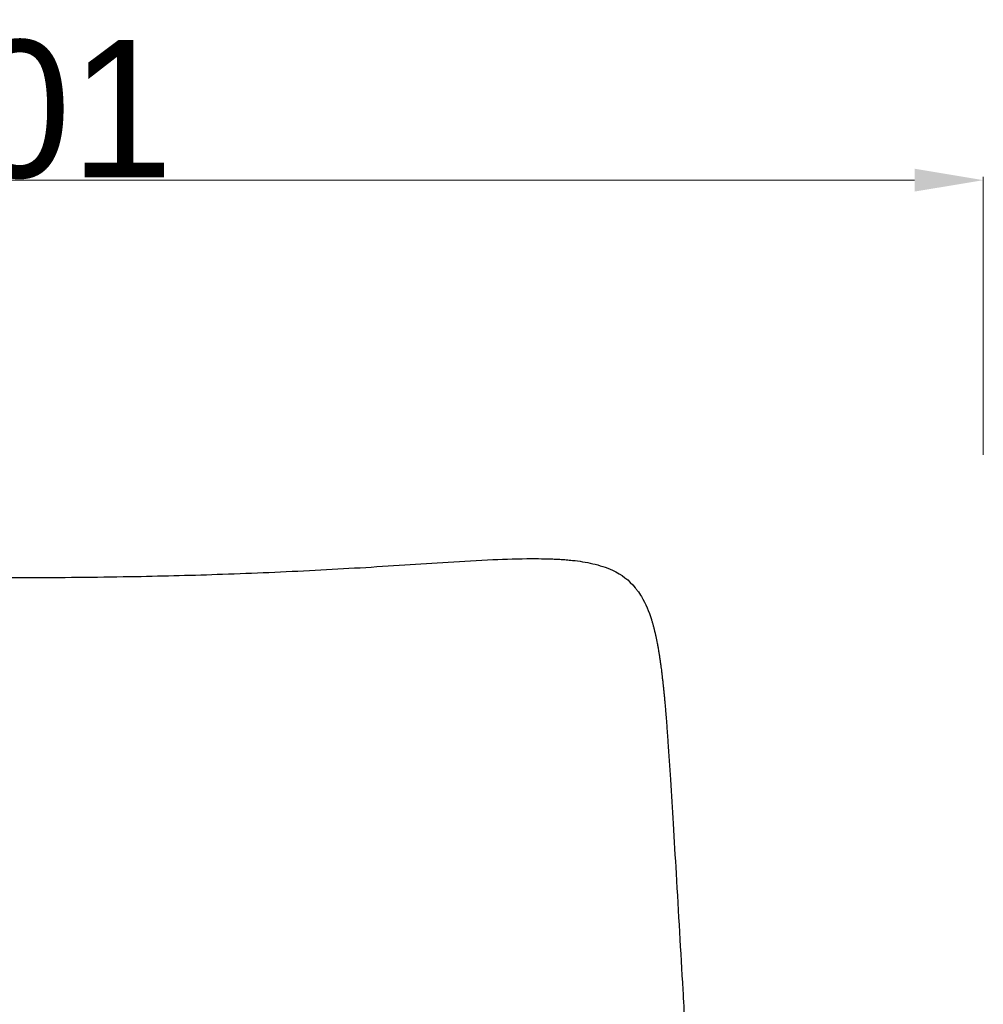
# Model space of a CAD drawing. Header units: millimetres. Extents: x 3357 to 5618, y -3453 to -1529.
# Tile 9 of 11: x 3942 to 4293, y -1888 to -1529. Entities that reach past the tile are written whole.
import ezdxf

# ---------------------------------------------------------------- set-up
doc = ezdxf.new("R2010")
doc.units = ezdxf.units.MM
doc.dimstyles.new('Annotative', dxfattribs={"dimscale": 0, "dimtxt": 50, "dimasz": 25, "dimexe": 1.25, "dimexo": 100, "dimtad": 1, "dimdec": 0, "dimtxsty": 'Standard', "dimcen": 2.5, "dimclrd": 3, "dimclre": 3, "dimclrt": 1, "dimadec": 0, "dimazin": 0, "dimtfac": 1, "dimtdec": 0, "dimtmove": 0, "dimatfit": 3, "dimfxl": 100, "dimfxlon": 1, "dimlwd": 9, "dimlwe": 9, "dimarcsym": 0})

# ---------------------------------------------------------------- blocks, each defined once
blk = doc.blocks.new('*D48')
at = {"color": 3, "lineweight": 9, "transparency": 16777216}
for p, q in [((3591.76, -1687.86), (3591.76, -1586.61)), ((3616.76, -1587.86), (4268.13, -1587.86)), ((4293.13, -1687.86), (4293.13, -1586.61))]:
    blk.add_line(p, q, dxfattribs=at)
at = {"color": 3, "transparency": 16777216}
for points in [[(3616.76, -1583.69), (3616.76, -1592.02), (3591.76, -1587.86)], [(4268.13, -1583.69), (4268.13, -1592.02), (4293.13, -1587.86)]]:
    blk.add_solid(points, dxfattribs=at)
at = {"layer": 'Defpoints', "color": 0, "transparency": 16777216}
for p in [(4293.13, -1587.86), (3591.76, -1914.94), (4293.13, -1914.94)]:
    blk.add_point(p, dxfattribs=at)
at = {"color": 1, "transparency": 16777216, "insert": (3942.45, -1562.23), "char_height": 50, "attachment_point": 5}
blk.add_mtext('701', dxfattribs=at)

msp = doc.modelspace()

# ---------------------------------------------------------------- linework, layer by layer
for points, knots in [([(3770.29, -1726.05), (3775.66, -1726.28), (3781.21, -1726.61), (3791.9, -1727.28), (3797.16, -1727.63), (3802.36, -1727.97), (3813.27, -1728.67), (3824, -1729.31), (3834.96, -1729.88), (3846.21, -1730.46), (3857.39, -1730.95), (3868.66, -1731.33), (3879.18, -1731.69), (3889.75, -1731.97), (3900.28, -1732.17), (3901.97, -1732.2), (3903.48, -1732.23), (3904.81, -1732.25), (3917.33, -1732.46), (3929.96, -1732.57), (3942.49, -1732.57), (3955.03, -1732.57), (3967.66, -1732.46), (3980.18, -1732.25), (3981.51, -1732.23), (3983.02, -1732.2), (3984.7, -1732.17), (3995.24, -1731.97), (4005.81, -1731.69), (4016.33, -1731.33), (4027.6, -1730.95), (4038.78, -1730.46), (4050.02, -1729.88), (4060.99, -1729.31), (4071.72, -1728.67), (4082.63, -1727.97), (4087.83, -1727.63), (4093.09, -1727.28), (4103.78, -1726.61), (4109.33, -1726.28), (4114.69, -1726.05)], [0, 0, 0, 0, 16.295385, 16.295385, 32.476852, 32.476852, 32.476852, 65.346739, 65.346739, 65.346739, 99.185833, 99.185833, 99.185833, 130.885139, 130.885139, 130.885139, 135.416107, 135.416107, 135.416107, 173.122514, 173.122514, 173.122514, 210.828922, 210.828922, 210.828922, 215.35989, 215.35989, 215.35989, 247.059196, 247.059196, 247.059196, 280.89829, 280.89829, 280.89829, 313.768177, 313.768177, 313.768177, 329.949188, 329.949188, 346.245029, 346.245029, 346.245029, 346.245029]), ([(3770.29, -1726.05), (3775.66, -1726.28), (3781.21, -1726.61), (3791.9, -1727.28), (3797.16, -1727.63), (3802.36, -1727.97), (3813.27, -1728.67), (3824, -1729.31), (3834.96, -1729.88), (3846.21, -1730.46), (3857.39, -1730.95), (3868.66, -1731.33), (3879.18, -1731.69), (3889.75, -1731.97), (3900.28, -1732.17), (3901.97, -1732.2), (3903.48, -1732.23), (3904.81, -1732.25), (3917.33, -1732.46), (3929.96, -1732.57), (3942.49, -1732.57), (3955.03, -1732.57), (3967.66, -1732.46), (3980.18, -1732.25), (3981.51, -1732.23), (3983.02, -1732.2), (3984.7, -1732.17), (3995.24, -1731.97), (4005.81, -1731.69), (4016.33, -1731.33), (4027.6, -1730.95), (4038.78, -1730.46), (4050.02, -1729.88), (4060.99, -1729.31), (4071.72, -1728.67), (4082.63, -1727.97), (4087.83, -1727.63), (4093.09, -1727.28), (4103.78, -1726.61), (4109.33, -1726.28), (4114.69, -1726.05)], [0, 0, 0, 0, 16.295385, 16.295385, 32.476852, 32.476852, 32.476852, 65.346739, 65.346739, 65.346739, 99.185833, 99.185833, 99.185833, 130.885139, 130.885139, 130.885139, 135.416107, 135.416107, 135.416107, 173.122514, 173.122514, 173.122514, 210.828922, 210.828922, 210.828922, 215.35989, 215.35989, 215.35989, 247.059196, 247.059196, 247.059196, 280.89829, 280.89829, 280.89829, 313.768177, 313.768177, 313.768177, 329.949188, 329.949188, 346.245029, 346.245029, 346.245029, 346.245029]), ([(4114.69, -1726.05), (4119.32, -1725.85), (4124.16, -1725.69), (4129.73, -1725.68), (4130.57, -1725.68), (4132.71, -1725.7), (4134.13, -1725.72), (4136.12, -1725.79), (4136.79, -1725.82), (4138.21, -1725.88), (4138.85, -1725.92), (4140.12, -1726), (4140.75, -1726.04), (4141.37, -1726.1), (4142.08, -1726.15), (4142.88, -1726.23), (4143.62, -1726.31), (4146.1, -1726.58), (4148.59, -1726.97), (4153.47, -1728.09), (4155.91, -1728.86), (4158.17, -1729.9), (4161.53, -1731.46), (4164.2, -1733.5), (4166.45, -1736.27), (4166.71, -1736.59), (4166.97, -1736.91), (4167.21, -1737.25), (4167.75, -1737.98), (4168.25, -1738.73), (4168.72, -1739.51), (4170.29, -1742.12), (4171.44, -1744.96), (4172.35, -1747.84), (4172.46, -1748.18), (4172.56, -1748.53), (4172.67, -1748.88), (4172.72, -1749.05), (4172.77, -1749.23), (4172.82, -1749.4), (4172.87, -1749.58), (4172.92, -1749.76), (4172.97, -1749.94), (4173.07, -1750.31), (4173.16, -1750.67), (4173.26, -1751.03), (4173.35, -1751.41), (4173.45, -1751.78), (4173.54, -1752.15), (4173.59, -1752.37), (4173.64, -1752.59), (4173.69, -1752.81), (4173.73, -1752.97), (4173.77, -1753.13), (4173.8, -1753.29), (4173.89, -1753.68), (4173.97, -1754.07), (4174.06, -1754.46), (4174.14, -1754.86), (4174.22, -1755.26), (4174.3, -1755.66), (4174.33, -1755.77), (4174.35, -1755.88), (4174.37, -1755.99), (4174.43, -1756.28), (4174.48, -1756.58), (4174.54, -1756.88), (4174.61, -1757.3), (4174.69, -1757.71), (4174.77, -1758.13), (4174.82, -1758.43), (4174.87, -1758.74), (4174.92, -1759.04), (4174.94, -1759.16), (4174.96, -1759.29), (4174.98, -1759.41), (4175.05, -1759.84), (4175.12, -1760.28), (4175.19, -1760.71), (4175.26, -1761.16), (4175.33, -1761.6), (4175.4, -1762.05)], [0, 0, 0, 0, 13.457501, 13.457501, 16.187564, 16.187564, 21.402544, 21.402544, 23.532663, 23.532663, 25.328053, 25.328053, 27.042783, 27.042783, 27.042783, 29.324846, 29.324846, 29.324846, 36.905384, 36.905384, 44.674385, 44.674385, 44.674385, 55.900281, 55.900281, 55.900281, 57.234371, 57.234371, 57.234371, 60.181388, 60.181388, 60.181388, 70.146662, 70.146662, 70.146662, 71.146662, 71.146662, 71.146662, 72.146662, 72.146662, 72.146662, 73.146662, 73.146662, 73.146662, 74.146662, 74.146662, 74.146662, 75.146662, 75.146662, 75.146662, 76.146662, 76.146662, 76.146662, 77.146662, 77.146662, 77.146662, 78.146662, 78.146662, 78.146662, 79.146662, 79.146662, 79.146662, 80.146662, 80.146662, 80.146662, 81.146662, 81.146662, 81.146662, 82.146662, 82.146662, 82.146662, 83.146662, 83.146662, 83.146662, 84.146662, 84.146662, 84.146662, 85.146662, 85.146662, 85.146662, 86.146662, 86.146662, 86.146662, 86.146662]), ([(4114.69, -1726.05), (4119.32, -1725.85), (4124.16, -1725.69), (4129.73, -1725.68), (4130.57, -1725.68), (4132.71, -1725.7), (4134.13, -1725.72), (4136.12, -1725.79), (4136.79, -1725.82), (4138.21, -1725.88), (4138.85, -1725.92), (4140.12, -1726), (4140.75, -1726.04), (4141.37, -1726.1), (4142.08, -1726.15), (4142.88, -1726.23), (4143.62, -1726.31), (4146.1, -1726.58), (4148.59, -1726.97), (4153.47, -1728.09), (4155.91, -1728.86), (4158.17, -1729.9), (4161.53, -1731.46), (4164.2, -1733.5), (4166.45, -1736.27), (4166.71, -1736.59), (4166.97, -1736.91), (4167.21, -1737.25), (4167.75, -1737.98), (4168.25, -1738.73), (4168.72, -1739.51), (4170.29, -1742.12), (4171.44, -1744.96), (4172.35, -1747.84), (4172.46, -1748.18), (4172.56, -1748.53), (4172.67, -1748.88), (4172.72, -1749.05), (4172.77, -1749.23), (4172.82, -1749.4), (4172.87, -1749.58), (4172.92, -1749.76), (4172.97, -1749.94), (4173.07, -1750.31), (4173.16, -1750.67), (4173.26, -1751.03), (4173.35, -1751.41), (4173.45, -1751.78), (4173.54, -1752.15), (4173.59, -1752.37), (4173.64, -1752.59), (4173.69, -1752.81), (4173.73, -1752.97), (4173.77, -1753.13), (4173.8, -1753.29), (4173.89, -1753.68), (4173.97, -1754.07), (4174.06, -1754.46), (4174.14, -1754.86), (4174.22, -1755.26), (4174.3, -1755.66), (4174.33, -1755.77), (4174.35, -1755.88), (4174.37, -1755.99), (4174.43, -1756.28), (4174.48, -1756.58), (4174.54, -1756.88), (4174.61, -1757.3), (4174.69, -1757.71), (4174.77, -1758.13), (4174.82, -1758.43), (4174.87, -1758.74), (4174.92, -1759.04), (4174.94, -1759.16), (4174.96, -1759.29), (4174.98, -1759.41), (4175.05, -1759.84), (4175.12, -1760.28), (4175.19, -1760.71), (4175.26, -1761.16), (4175.33, -1761.6), (4175.4, -1762.05)], [0, 0, 0, 0, 13.457501, 13.457501, 16.187564, 16.187564, 21.402544, 21.402544, 23.532663, 23.532663, 25.328053, 25.328053, 27.042783, 27.042783, 27.042783, 29.324846, 29.324846, 29.324846, 36.905384, 36.905384, 44.674385, 44.674385, 44.674385, 55.900281, 55.900281, 55.900281, 57.234371, 57.234371, 57.234371, 60.181388, 60.181388, 60.181388, 70.146662, 70.146662, 70.146662, 71.146662, 71.146662, 71.146662, 72.146662, 72.146662, 72.146662, 73.146662, 73.146662, 73.146662, 74.146662, 74.146662, 74.146662, 75.146662, 75.146662, 75.146662, 76.146662, 76.146662, 76.146662, 77.146662, 77.146662, 77.146662, 78.146662, 78.146662, 78.146662, 79.146662, 79.146662, 79.146662, 80.146662, 80.146662, 80.146662, 81.146662, 81.146662, 81.146662, 82.146662, 82.146662, 82.146662, 83.146662, 83.146662, 83.146662, 84.146662, 84.146662, 84.146662, 85.146662, 85.146662, 85.146662, 86.146662, 86.146662, 86.146662, 86.146662]), ([(4175.4, -1762.05), (4175.46, -1762.5), (4175.53, -1762.95), (4175.6, -1763.41), (4175.66, -1763.87), (4175.72, -1764.34), (4175.79, -1764.8), (4175.8, -1764.91), (4175.82, -1765.01), (4175.83, -1765.11), (4175.88, -1765.48), (4175.93, -1765.85), (4175.97, -1766.23), (4176.03, -1766.71), (4176.1, -1767.2), (4176.16, -1767.68), (4176.18, -1767.86), (4176.2, -1768.03), (4176.22, -1768.2), (4176.26, -1768.53), (4176.29, -1768.85), (4176.33, -1769.17), (4176.39, -1769.68), (4176.45, -1770.19), (4176.5, -1770.7), (4176.52, -1770.87), (4176.54, -1771.03), (4176.56, -1771.2), (4176.6, -1771.55), (4176.64, -1771.91), (4176.67, -1772.26), (4176.73, -1772.79), (4176.78, -1773.32), (4176.84, -1773.85), (4176.84, -1773.86), (4176.84, -1773.86), (4176.84, -1773.87), (4176.89, -1774.41), (4176.94, -1774.96), (4177, -1775.51), (4177.01, -1775.59), (4177.01, -1775.67), (4177.02, -1775.75), (4177.05, -1776), (4177.07, -1776.25), (4177.09, -1776.51), (4177.09, -1776.52), (4177.15, -1777.15), (4177.21, -1777.75), (4177.26, -1778.33), (4177.36, -1779.5), (4177.41, -1780.09), (4177.47, -1780.69), (4177.61, -1782.36), (4177.76, -1784.24), (4178.05, -1788.13), (4178.2, -1790.16), (4178.68, -1797.06), (4178.98, -1801.64), (4179.26, -1806.15), (4179.61, -1811.55), (4179.93, -1816.89), (4180.62, -1828.28), (4180.98, -1834.34), (4181.33, -1840.32), (4182.17, -1854.72), (4182.98, -1868.84), (4183.78, -1882.67), (4184.24, -1890.64), (4184.69, -1898.55), (4185.62, -1914.62), (4186.1, -1922.8), (4186.58, -1930.97), (4187.01, -1938.13), (4187.42, -1944.93), (4188.09, -1955.81), (4188.34, -1959.8), (4188.64, -1964.5), (4188.72, -1965.81), (4188.9, -1968.58), (4188.98, -1969.87), (4189.09, -1971.49), (4189.16, -1972.63), (4189.18, -1972.96), (4189.22, -1973.56), (4189.28, -1974.45), (4189.41, -1976.43), (4189.49, -1977.67), (4189.58, -1978.9), (4189.67, -1980.23), (4189.75, -1981.48), (4189.88, -1983.32), (4189.92, -1983.99), (4190.1, -1986.64), (4190.23, -1988.41), (4190.61, -1993.86), (4190.87, -1997.38), (4191.57, -2007.06), (4192.07, -2013.65), (4192.58, -2020.26), (4193.34, -2030.3), (4194.12, -2040.34), (4194.85, -2050.26)], [0, 0, 0, 0, 1, 1, 1, 2, 2, 2, 3, 3, 3, 4, 4, 4, 5, 5, 5, 6, 6, 6, 7, 7, 7, 8, 8, 8, 9, 9, 9, 10, 10, 10, 11, 11, 11, 12, 12, 12, 13, 13, 13, 14, 14, 14, 15, 15, 15, 15.107656, 15.107656, 17.362258, 17.362258, 19.670631, 19.670631, 19.670631, 27.330154, 27.330154, 34.019279, 34.019279, 47.850169, 47.850169, 47.850169, 65.328611, 65.328611, 85.717182, 85.717182, 85.717182, 132.846102, 132.846102, 132.846102, 159.301489, 159.301489, 186.91933, 186.91933, 186.91933, 208.795832, 208.795832, 223.83735, 223.83735, 228.698236, 228.698236, 232.985628, 232.985628, 234.036334, 234.036334, 234.036334, 236.46911, 236.46911, 240.624567, 240.624567, 240.624567, 243.458771, 243.458771, 245.079363, 245.079363, 249.882509, 249.882509, 261.942329, 261.942329, 287.263837, 287.263837, 287.263837, 321.607176, 321.607176, 321.607176, 321.607176]), ([(4175.4, -1762.05), (4175.46, -1762.5), (4175.53, -1762.95), (4175.6, -1763.41), (4175.66, -1763.87), (4175.72, -1764.34), (4175.79, -1764.8), (4175.8, -1764.91), (4175.82, -1765.01), (4175.83, -1765.11), (4175.88, -1765.48), (4175.93, -1765.85), (4175.97, -1766.23), (4176.03, -1766.71), (4176.1, -1767.2), (4176.16, -1767.68), (4176.18, -1767.86), (4176.2, -1768.03), (4176.22, -1768.2), (4176.26, -1768.53), (4176.29, -1768.85), (4176.33, -1769.17), (4176.39, -1769.68), (4176.45, -1770.19), (4176.5, -1770.7), (4176.52, -1770.87), (4176.54, -1771.03), (4176.56, -1771.2), (4176.6, -1771.55), (4176.64, -1771.91), (4176.67, -1772.26), (4176.73, -1772.79), (4176.78, -1773.32), (4176.84, -1773.85), (4176.84, -1773.86), (4176.84, -1773.86), (4176.84, -1773.87), (4176.89, -1774.41), (4176.94, -1774.96), (4177, -1775.51), (4177.01, -1775.59), (4177.01, -1775.67), (4177.02, -1775.75), (4177.05, -1776), (4177.07, -1776.25), (4177.09, -1776.51), (4177.09, -1776.52), (4177.15, -1777.15), (4177.21, -1777.75), (4177.26, -1778.33), (4177.36, -1779.5), (4177.41, -1780.09), (4177.47, -1780.69), (4177.61, -1782.36), (4177.76, -1784.24), (4178.05, -1788.13), (4178.2, -1790.16), (4178.68, -1797.06), (4178.98, -1801.64), (4179.26, -1806.15), (4179.61, -1811.55), (4179.93, -1816.89), (4180.62, -1828.28), (4180.98, -1834.34), (4181.33, -1840.32), (4182.17, -1854.72), (4182.98, -1868.84), (4183.78, -1882.67), (4184.24, -1890.64), (4184.69, -1898.55), (4185.62, -1914.62), (4186.1, -1922.8), (4186.58, -1930.97), (4187.01, -1938.13), (4187.42, -1944.93), (4188.09, -1955.81), (4188.34, -1959.8), (4188.64, -1964.5), (4188.72, -1965.81), (4188.9, -1968.58), (4188.98, -1969.87), (4189.09, -1971.49), (4189.16, -1972.63), (4189.18, -1972.96), (4189.22, -1973.56), (4189.28, -1974.45), (4189.41, -1976.43), (4189.49, -1977.67), (4189.58, -1978.9), (4189.67, -1980.23), (4189.75, -1981.48), (4189.88, -1983.32), (4189.92, -1983.99), (4190.1, -1986.64), (4190.23, -1988.41), (4190.61, -1993.86), (4190.87, -1997.38), (4191.57, -2007.06), (4192.07, -2013.65), (4192.58, -2020.26), (4193.34, -2030.3), (4194.12, -2040.34), (4194.85, -2050.26)], [0, 0, 0, 0, 1, 1, 1, 2, 2, 2, 3, 3, 3, 4, 4, 4, 5, 5, 5, 6, 6, 6, 7, 7, 7, 8, 8, 8, 9, 9, 9, 10, 10, 10, 11, 11, 11, 12, 12, 12, 13, 13, 13, 14, 14, 14, 15, 15, 15, 15.107656, 15.107656, 17.362258, 17.362258, 19.670631, 19.670631, 19.670631, 27.330154, 27.330154, 34.019279, 34.019279, 47.850169, 47.850169, 47.850169, 65.328611, 65.328611, 85.717182, 85.717182, 85.717182, 132.846102, 132.846102, 132.846102, 159.301489, 159.301489, 186.91933, 186.91933, 186.91933, 208.795832, 208.795832, 223.83735, 223.83735, 228.698236, 228.698236, 232.985628, 232.985628, 234.036334, 234.036334, 234.036334, 236.46911, 236.46911, 240.624567, 240.624567, 240.624567, 243.458771, 243.458771, 245.079363, 245.079363, 249.882509, 249.882509, 261.942329, 261.942329, 287.263837, 287.263837, 287.263837, 321.607176, 321.607176, 321.607176, 321.607176])]:
    msp.add_open_spline(points, degree=3, knots=knots)

# ---------------------------------------------------------------- dimensions: what is measured, and where the dimension line sits
dim = msp.add_linear_dim(base=(4293.13, -1587.86), p1=(3591.76, -1914.94), p2=(4293.13, -1914.94), dimstyle='Annotative')
dim.commit()
dim.dimension.update_dxf_attribs({"geometry": '*D48', "text_midpoint": (3942.45, -1562.23)})

doc.saveas('drawing.dxf')
